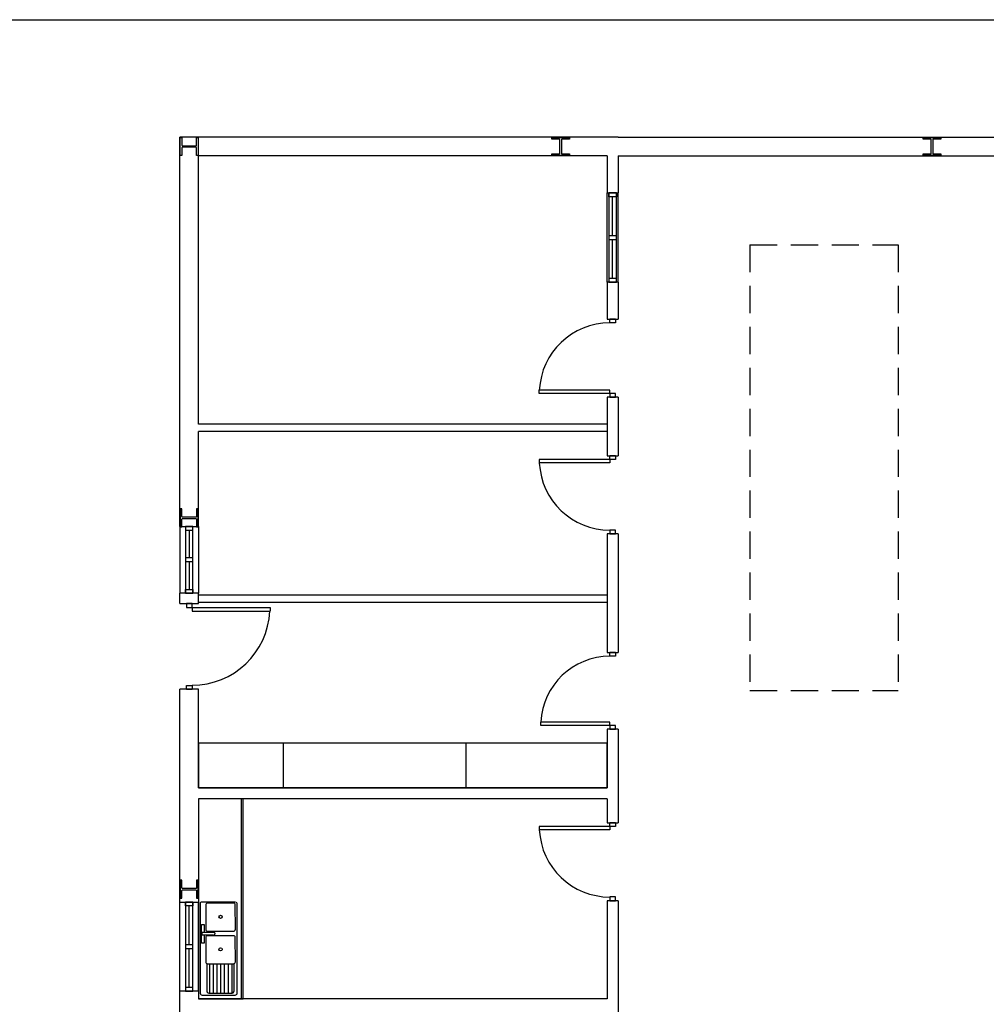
# Model space of a CAD drawing. Header units: millimetres. Extents: x -559 to 10735, y -2326 to 222.
# Tile 67 of 256: x 571 to 607, y -789 to -752. Entities that reach past the tile are written whole.
import ezdxf

# ---------------------------------------------------------------- set-up
doc = ezdxf.new("R2010")
doc.units = ezdxf.units.MM
doc.header["$LTSCALE"] = 4
doc.linetypes.add('HIDDEN', pattern=[0.375, 0.25, -0.125])
doc.layers.add('Modelo', color=251, linetype='Continuous')
doc.layers.add('Planta Baixa', color=251, linetype='Continuous')

# ---------------------------------------------------------------- blocks, each defined once
blk = doc.blocks.new('A1063DH-flat-1-flat-1')
at = {"color": 9}
blk.add_line((0.455, -0.581), (0.457, -0.573), dxfattribs=at)
for points in [[(0.476, 0.625), (0.016, 0.623, 0.553012), (0.001, 0.599, 0.624336)], [(0.001, 0.599), (0.001, -0.599, 0.285257), (0.016, -0.623, 0.233769)], [(0.451, 0.61), (0.095, 0.61, 0.467329), (0.076, 0.587, 0.836247)], [(0.076, 0.587), (0.076, 0.26, 0.40231), (0.101, 0.234, 0.020408)], [(0.476, 0.26), (0.474, 0.592, 0.499438), (0.451, 0.61, 6.940275)], [(0.501, -0.599), (0.499, 0.607, 0.373967), (0.486, 0.623, -14.45072)], [(0.182, 0.183), (0.026, 0.183), (0.026, 0.221), (0.182, 0.221, -0.817655), (0.189, 0.184, 4.933965)], [(0.451, 0.172), (0.095, 0.172, 0.467329), (0.076, 0.149, 0.836247)], [(0.076, 0.149), (0.076, -0.177, 0.40231), (0.101, -0.203, 0.020408)], [(0.101, 0.234), (0.451, 0.234, 0.426218), (0.476, 0.26, -1.041667)], [(0.476, -0.177), (0.474, 0.154, 0.499438), (0.451, 0.172, 6.940275)], [(0.093, -0.202), (0.093, -0.573, 0.285257), (0.108, -0.597, 0.233769)], [(0.101, -0.203), (0.451, -0.203, 0.426218), (0.476, -0.177, -1.041667)], [(0.118, -0.599), (0.432, -0.599, 0.331496), (0.455, -0.581, -0.744843)]]:
    blk.add_lwpolyline(points, format="xyb", dxfattribs=at)
for points in [[(0.057, 0.183), (0.057, 0.073), (0.02, 0.073), (0.02, 0.323), (0.057, 0.323), (0.057, 0.221)], [(0.126, -0.203), (0.126, -0.599)], [(0.176, -0.203), (0.176, -0.599)], [(0.226, -0.203), (0.226, -0.599)], [(0.276, -0.203), (0.276, -0.599)], [(0.326, -0.203), (0.326, -0.599)], [(0.376, -0.203), (0.376, -0.599)], [(0.426, -0.203), (0.426, -0.599)], [(0.457, -0.573), (0.457, -0.203)], [(0.016, -0.623), (0.026, -0.625)], [(0.026, -0.625), (0.472, -0.625)], [(0.108, -0.597), (0.118, -0.599)]]:
    blk.add_lwpolyline(points, dxfattribs=at)
for centre in [(0.276, 0.428), (0.276, -0.011)]:
    blk.add_circle(centre, 0.0214, dxfattribs=at)
blk.add_arc((0.47, -0.594), 0.0315, 274.095, 350.2366, dxfattribs=at)
blk = doc.blocks.new('A1170DK-flat-1-flat-1')
at = {"color": 9}
for p, q in [((0.6, 2.69), (0, 2.69)), ((0, 2.69), (0, 0)), ((0.58, 0), (0.58, 2.69)), ((0.6, 0), (0.6, 2.69)), ((0, 0), (0.6, 0))]:
    blk.add_line(p, q, dxfattribs=at)
blk = doc.blocks.new('AUW01D3S-flat-13-flat-1')
at = {"color": 9}
for p, q in [((-0.125, 0), (-0.125, 1.2)), ((0.125, 0), (0.125, 1.2))]:
    blk.add_line(p, q, dxfattribs=at)
blk = doc.blocks.new('AUD18D1S-flat-31-flat-1')
at = {"color": 9}
for p, q in [((-0.125, 1.2), (0.125, 1.2)), ((0.125, 0), (-0.125, 0))]:
    blk.add_line(p, q, dxfattribs=at)
blk = doc.blocks.new('AUD19D1S-flat-31-flat-1')
at = {"color": 9}
for p, q in [((0, 1.2), (0, 1.2)), ((0, 0), (0, 0))]:
    blk.add_line(p, q, dxfattribs=at)
blk = doc.blocks.new('AUD37D1S-flat-83-flat-1')
at = {"color": 9}
for p, q in [((-0.05, 0.05), (-0.05, 0)), ((0.05, 0.05), (-0.05, 0.05)), ((-0.05, 0), (0.05, 0)), ((0.05, 0), (0.05, 0.05))]:
    blk.add_line(p, q, dxfattribs=at)
at = {"color": 9, "oblique": 36.8699, "width": 1.25, "flags": 3}
for p in [(-0.05, 0.05), (0, 0.05), (0.05, 0.05)]:
    blk.add_attdef('JAMBPT', p, '', height=0.00632, rotation=153.4349, dxfattribs=at)
at = {"color": 9, "width": 0.5, "flags": 3}
for p in [(-0.05, 0.05), (0, 0.05)]:
    blk.add_attdef('JAMBPT', p, '', height=0.01, rotation=90, dxfattribs=at)
blk = doc.blocks.new('AUD37D1S-flat-82-flat-1')
at = {"color": 9}
for p, q in [((-0.05, 0), (0.05, 0)), ((-0.05, -0.05), (-0.05, 0)), ((0.05, 0), (0.05, -0.05)), ((0.05, -0.05), (-0.05, -0.05))]:
    blk.add_line(p, q, dxfattribs=at)
at = {"color": 9, "text_generation_flag": 4, "flags": 3}
for p, height, rotation, width in [((-0.05, -0.05), 0.00632, 206.5651, 1.25), ((-0.05, -0.05), 0.01, 270, 0.5), ((0, -0.05), 0.00632, 206.5651, 1.25), ((0, -0.05), 0.01, 270, 0.5), ((0.05, -0.05), 0.00632, 206.5651, 1.25)]:
    blk.add_attdef('JAMBPT', p, '', height=height, rotation=rotation, dxfattribs=dict(at, width=width))
blk = doc.blocks.new('AUD40D1S-flat-26-flat-1')
at = {"color": 9}
for p, q in [((-0.05, 0.6), (-0.05, -0.6)), ((0.05, 0.6), (-0.05, 0.6)), ((0.05, -0.6), (0.05, 0.6)), ((-0.05, -0.6), (0.05, -0.6))]:
    blk.add_line(p, q, dxfattribs=at)
blk = doc.blocks.new('AUD40D1S-flat-25-flat-1')
at = {"color": 9}
for p, q in [((-0.05, 0.6), (-0.05, -0.6)), ((0.05, 0.6), (-0.05, 0.6)), ((0.05, -0.6), (0.05, 0.6)), ((-0.05, -0.6), (0.05, -0.6))]:
    blk.add_line(p, q, dxfattribs=at)
blk = doc.blocks.new('AUD37D1S-flat-81-flat-1')
at = {"color": 9}
for p, q in [((-0.05, 0.05), (-0.05, 0)), ((0.05, 0.05), (-0.05, 0.05)), ((-0.05, 0), (0.05, 0)), ((0.05, 0), (0.05, 0.05))]:
    blk.add_line(p, q, dxfattribs=at)
at = {"color": 9, "oblique": 36.8699, "width": 1.25, "flags": 3}
for p in [(-0.05, 0.05), (0, 0.05), (0.05, 0.05)]:
    blk.add_attdef('JAMBPT', p, '', height=0.00632, rotation=153.4349, dxfattribs=at)
at = {"color": 9, "width": 0.5, "flags": 3}
for p in [(-0.05, 0.05), (0, 0.05)]:
    blk.add_attdef('JAMBPT', p, '', height=0.01, rotation=90, dxfattribs=at)
blk = doc.blocks.new('AUW01D1S-flat-32-flat-1')
at = {"color": 9}
blk.add_line((0, -0.2625), (0, 0.2625), dxfattribs=at)
blk = doc.blocks.new('AUW01D1S-flat-31-flat-1')
at = {"color": 9}
blk.add_line((0, -0.2625), (0, 0.2625), dxfattribs=at)
blk = doc.blocks.new('AUD18D1S-flat-30-flat-1')
at = {"color": 9}
for p, q in [((-0.125, 0), (0.125, 0)), ((0.125, -1.15), (-0.125, -1.15))]:
    blk.add_line(p, q, dxfattribs=at)
blk = doc.blocks.new('AUD19D1S-flat-30-flat-1')
at = {"color": 9}
for p, q in [((0, 0), (0, 0)), ((0, -1.15), (0, -1.15))]:
    blk.add_line(p, q, dxfattribs=at)
blk = doc.blocks.new('AUD37D1S-flat-80-flat-1')
at = {"color": 9}
for p, q in [((0.0375, 0), (-0.0375, 0)), ((-0.0375, 0), (-0.0375, -0.05)), ((0.0375, -0.05), (0.0375, 0)), ((-0.0375, -0.05), (0.0375, -0.05))]:
    blk.add_line(p, q, dxfattribs=at)
at = {"color": 9, "oblique": 22.61986, "width": 1.083333, "flags": 3}
for p in [(-0.0375, -0.05), (0, -0.05), (0.0375, -0.05)]:
    blk.add_attdef('JAMBPT', p, '', height=0.00588, rotation=326.30993, dxfattribs=at)
at = {"color": 9, "width": 0.666667, "flags": 3}
for p in [(0, -0.05), (0.0375, -0.05)]:
    blk.add_attdef('JAMBPT', p, '', height=0.0075, rotation=270, dxfattribs=at)
blk = doc.blocks.new('AUD37D1S-flat-79-flat-1')
at = {"color": 9}
for p, q in [((-0.0375, 0.05), (0.0375, 0.05)), ((-0.0375, 0), (-0.0375, 0.05)), ((0.0375, 0), (-0.0375, 0)), ((0.0375, 0.05), (0.0375, 0))]:
    blk.add_line(p, q, dxfattribs=at)
at = {"color": 9, "text_generation_flag": 4, "flags": 3}
for p, height, rotation, width in [((-0.0375, 0.05), 0.00588, 33.69007, 1.083333), ((0, 0.05), 0.0075, 90, 0.666667), ((0, 0.05), 0.00588, 33.69007, 1.083333), ((0.0375, 0.05), 0.0075, 90, 0.666667), ((0.0375, 0.05), 0.00588, 33.69007, 1.083333)]:
    blk.add_attdef('JAMBPT', p, '', height=height, rotation=rotation, dxfattribs=dict(at, width=width))
blk = doc.blocks.new('AUD41D1S-flat-18-flat-1')
at = {"color": 9}
for p, q in [((0.0375, 0.575), (-0.0375, 0.575)), ((-0.0375, -0.575), (0.0375, -0.575))]:
    blk.add_line(p, q, dxfattribs=at)
blk = doc.blocks.new('AUD29D1S-flat-18-flat-1')
at = {"color": 9}
for p, q in [((0, 0.525), (0, 0.474)), ((0, 0.525), (1.05, 0.525)), ((0, 0.474), (1.05, 0.474)), ((1.05, 0.525), (1.05, 0.474))]:
    blk.add_line(p, q, dxfattribs=at)
blk.add_ellipse((0, 0.525), major_axis=(-0.742, 0.742), ratio=1, start_param=2.356194, end_param=3.878361, dxfattribs=at)
blk = doc.blocks.new('AUW01D3S-flat-12-flat-1')
at = {"color": 9}
for p, q in [((-0.125, 0), (-0.125, -0.9)), ((0.125, 0), (0.125, -0.9))]:
    blk.add_line(p, q, dxfattribs=at)
blk = doc.blocks.new('AUD18D1S-flat-29-flat-1')
at = {"color": 9}
for p, q in [((-0.125, 0), (0.125, 0)), ((0.125, -0.9), (-0.125, -0.9))]:
    blk.add_line(p, q, dxfattribs=at)
blk = doc.blocks.new('AUD19D1S-flat-29-flat-1')
at = {"color": 9}
for p, q in [((0, 0), (0, 0)), ((0, -0.9), (0, -0.9))]:
    blk.add_line(p, q, dxfattribs=at)
blk = doc.blocks.new('AUD37D1S-flat-78-flat-1')
at = {"color": 9}
for p, q in [((0.05, 0), (-0.05, 0)), ((-0.05, 0), (-0.05, -0.05)), ((0.05, -0.05), (0.05, 0)), ((-0.05, -0.05), (0.05, -0.05))]:
    blk.add_line(p, q, dxfattribs=at)
at = {"color": 9, "oblique": 36.8699, "width": 1.25, "flags": 3}
for p in [(-0.05, -0.05), (0, -0.05), (0.05, -0.05)]:
    blk.add_attdef('JAMBPT', p, '', height=0.00632, rotation=333.4349, dxfattribs=at)
at = {"color": 9, "width": 0.5, "flags": 3}
for p in [(0, -0.05), (0.05, -0.05)]:
    blk.add_attdef('JAMBPT', p, '', height=0.01, rotation=270, dxfattribs=at)
blk = doc.blocks.new('AUD37D1S-flat-77-flat-1')
at = {"color": 9}
for p, q in [((-0.05, 0.05), (0.05, 0.05)), ((-0.05, 0), (-0.05, 0.05)), ((0.05, 0), (-0.05, 0)), ((0.05, 0.05), (0.05, 0))]:
    blk.add_line(p, q, dxfattribs=at)
at = {"color": 9, "text_generation_flag": 4, "flags": 3}
for p, height, rotation, width in [((-0.05, 0.05), 0.00632, 26.5651, 1.25), ((0, 0.05), 0.01, 90, 0.5), ((0, 0.05), 0.00632, 26.5651, 1.25), ((0.05, 0.05), 0.01, 90, 0.5), ((0.05, 0.05), 0.00632, 26.5651, 1.25)]:
    blk.add_attdef('JAMBPT', p, '', height=height, rotation=rotation, dxfattribs=dict(at, width=width))
blk = doc.blocks.new('AUD40D1S-flat-24-flat-1')
at = {"color": 9}
for p, q in [((0.05, 0.45), (-0.05, 0.45)), ((-0.05, 0.45), (-0.05, -0.45)), ((0.05, -0.45), (0.05, 0.45)), ((-0.05, -0.45), (0.05, -0.45))]:
    blk.add_line(p, q, dxfattribs=at)
blk = doc.blocks.new('AUD40D1S-flat-23-flat-1')
at = {"color": 9}
for p, q in [((0.05, 0.45), (-0.05, 0.45)), ((-0.05, 0.45), (-0.05, -0.45)), ((0.05, -0.45), (0.05, 0.45)), ((-0.05, -0.45), (0.05, -0.45))]:
    blk.add_line(p, q, dxfattribs=at)
blk = doc.blocks.new('AUD37D1S-flat-76-flat-1')
at = {"color": 9}
for p, q in [((0.05, 0), (-0.05, 0)), ((-0.05, 0), (-0.05, -0.05)), ((0.05, -0.05), (0.05, 0)), ((-0.05, -0.05), (0.05, -0.05))]:
    blk.add_line(p, q, dxfattribs=at)
at = {"color": 9, "oblique": 36.8699, "width": 1.25, "flags": 3}
for p in [(-0.05, -0.05), (0, -0.05), (0.05, -0.05)]:
    blk.add_attdef('JAMBPT', p, '', height=0.00632, rotation=333.4349, dxfattribs=at)
at = {"color": 9, "width": 0.5, "flags": 3}
for p in [(0, -0.05), (0.05, -0.05)]:
    blk.add_attdef('JAMBPT', p, '', height=0.01, rotation=270, dxfattribs=at)
blk = doc.blocks.new('AUW01D1S-flat-30-flat-1')
at = {"color": 9}
blk.add_line((0, 0.1875), (0, -0.1875), dxfattribs=at)
blk = doc.blocks.new('AUW01D1S-flat-29-flat-1')
at = {"color": 9}
blk.add_line((0, 0.1875), (0, -0.1875), dxfattribs=at)
blk = doc.blocks.new('AUD18D1S-flat-28-flat-1')
at = {"color": 9}
for p, q in [((-0.075, 1.03), (0.075, 1.03)), ((0.075, 0), (-0.075, 0))]:
    blk.add_line(p, q, dxfattribs=at)
blk = doc.blocks.new('AUD19D1S-flat-28-flat-1')
at = {"color": 9}
for p, q in [((0, 1.03), (0, 1.03)), ((0, 0), (0, 0))]:
    blk.add_line(p, q, dxfattribs=at)
blk = doc.blocks.new('AUD37D1S-flat-75-flat-1')
at = {"color": 9}
for p, q in [((-0.0375, 0.05), (-0.0375, 0)), ((0.0375, 0.05), (-0.0375, 0.05)), ((-0.0375, 0), (0.0375, 0)), ((0.0375, 0), (0.0375, 0.05))]:
    blk.add_line(p, q, dxfattribs=at)
at = {"color": 9, "oblique": 22.61986, "width": 1.083333, "flags": 3}
for p in [(-0.0375, 0.05), (0, 0.05), (0.0375, 0.05)]:
    blk.add_attdef('JAMBPT', p, '', height=0.00588, rotation=146.30993, dxfattribs=at)
at = {"color": 9, "width": 0.666667, "flags": 3}
for p in [(-0.0375, 0.05), (0, 0.05)]:
    blk.add_attdef('JAMBPT', p, '', height=0.0075, rotation=90, dxfattribs=at)
blk = doc.blocks.new('AUD37D1S-flat-74-flat-1')
at = {"color": 9}
for p, q in [((-0.0375, 0), (0.0375, 0)), ((-0.0375, -0.05), (-0.0375, 0)), ((0.0375, 0), (0.0375, -0.05)), ((0.0375, -0.05), (-0.0375, -0.05))]:
    blk.add_line(p, q, dxfattribs=at)
at = {"color": 9, "text_generation_flag": 4, "flags": 3}
for p, height, rotation, width in [((-0.0375, -0.05), 0.00588, 213.69007, 1.083333), ((-0.0375, -0.05), 0.0075, 270, 0.666667), ((0, -0.05), 0.00588, 213.69007, 1.083333), ((0, -0.05), 0.0075, 270, 0.666667), ((0.0375, -0.05), 0.00588, 213.69007, 1.083333)]:
    blk.add_attdef('JAMBPT', p, '', height=height, rotation=rotation, dxfattribs=dict(at, width=width))
blk = doc.blocks.new('AUD41D1S-flat-17-flat-1')
at = {"color": 9}
for p, q in [((0.0375, 0.515), (-0.0375, 0.515)), ((-0.0375, -0.515), (0.0375, -0.515))]:
    blk.add_line(p, q, dxfattribs=at)
blk = doc.blocks.new('AUD29D1S-flat-17-flat-1')
at = {"color": 9}
for p, q in [((-0.93, -0.465), (-0.93, -0.42)), ((0, -0.42), (-0.93, -0.42)), ((0, -0.465), (-0.93, -0.465)), ((0, -0.465), (0, -0.42))]:
    blk.add_line(p, q, dxfattribs=at)
blk.add_ellipse((0, -0.465), major_axis=(-0.658, 0.658), ratio=1, start_param=-0.785398, end_param=0.736768, dxfattribs=at)
blk = doc.blocks.new('AUD18D1S-flat-27-flat-1')
at = {"color": 9}
for p, q in [((-0.075, 1.05), (0.075, 1.05)), ((0.075, 0), (-0.075, 0))]:
    blk.add_line(p, q, dxfattribs=at)
blk = doc.blocks.new('AUD19D1S-flat-27-flat-1')
at = {"color": 9}
for p, q in [((0, 1.05), (0, 1.05)), ((0, 0), (0, 0))]:
    blk.add_line(p, q, dxfattribs=at)
blk = doc.blocks.new('AUD37D1S-flat-73-flat-1')
at = {"color": 9}
for p, q in [((-0.0375, 0.05), (-0.0375, 0)), ((0.0375, 0.05), (-0.0375, 0.05)), ((-0.0375, 0), (0.0375, 0)), ((0.0375, 0), (0.0375, 0.05))]:
    blk.add_line(p, q, dxfattribs=at)
at = {"color": 9, "oblique": 22.61986, "width": 1.083333, "flags": 3}
for p in [(-0.0375, 0.05), (0, 0.05), (0.0375, 0.05)]:
    blk.add_attdef('JAMBPT', p, '', height=0.00588, rotation=146.30993, dxfattribs=at)
at = {"color": 9, "width": 0.666667, "flags": 3}
for p in [(-0.0375, 0.05), (0, 0.05)]:
    blk.add_attdef('JAMBPT', p, '', height=0.0075, rotation=90, dxfattribs=at)
blk = doc.blocks.new('AUD37D1S-flat-72-flat-1')
at = {"color": 9}
for p, q in [((-0.0375, 0), (0.0375, 0)), ((-0.0375, -0.05), (-0.0375, 0)), ((0.0375, 0), (0.0375, -0.05)), ((0.0375, -0.05), (-0.0375, -0.05))]:
    blk.add_line(p, q, dxfattribs=at)
at = {"color": 9, "text_generation_flag": 4, "flags": 3}
for p, height, rotation, width in [((-0.0375, -0.05), 0.00588, 213.69007, 1.083333), ((-0.0375, -0.05), 0.0075, 270, 0.666667), ((0, -0.05), 0.00588, 213.69007, 1.083333), ((0, -0.05), 0.0075, 270, 0.666667), ((0.0375, -0.05), 0.00588, 213.69007, 1.083333)]:
    blk.add_attdef('JAMBPT', p, '', height=height, rotation=rotation, dxfattribs=dict(at, width=width))
blk = doc.blocks.new('AUD41D1S-flat-16-flat-1')
at = {"color": 9}
for p, q in [((0.0375, 0.525), (-0.0375, 0.525)), ((-0.0375, -0.525), (0.0375, -0.525))]:
    blk.add_line(p, q, dxfattribs=at)
blk = doc.blocks.new('AUD30D1S-flat-4-flat-1')
at = {"color": 9}
for p, q in [((-0.95, 0.475), (-0.95, 0.429)), ((0, 0.475), (-0.95, 0.475)), ((0, 0.429), (-0.95, 0.429)), ((0, 0.475), (0, 0.429))]:
    blk.add_line(p, q, dxfattribs=at)
blk.add_ellipse((0, 0.475), major_axis=(0.672, 0.672), ratio=1, start_param=2.404825, end_param=3.926991, dxfattribs=at)
blk = doc.blocks.new('AUD18D1S-flat-26-flat-1')
at = {"color": 9}
for p, q in [((-0.075, 1.05), (0.075, 1.05)), ((0.075, 0), (-0.075, 0))]:
    blk.add_line(p, q, dxfattribs=at)
blk = doc.blocks.new('AUD19D1S-flat-26-flat-1')
at = {"color": 9}
for p, q in [((0, 1.05), (0, 1.05)), ((0, 0), (0, 0))]:
    blk.add_line(p, q, dxfattribs=at)
blk = doc.blocks.new('AUD37D1S-flat-71-flat-1')
at = {"color": 9}
for p, q in [((-0.0375, 0.05), (-0.0375, 0)), ((0.0375, 0.05), (-0.0375, 0.05)), ((-0.0375, 0), (0.0375, 0)), ((0.0375, 0), (0.0375, 0.05))]:
    blk.add_line(p, q, dxfattribs=at)
at = {"color": 9, "oblique": 22.61986, "width": 1.083333, "flags": 3}
for p in [(-0.0375, 0.05), (0, 0.05), (0.0375, 0.05)]:
    blk.add_attdef('JAMBPT', p, '', height=0.00588, rotation=146.30993, dxfattribs=at)
at = {"color": 9, "width": 0.666667, "flags": 3}
for p in [(-0.0375, 0.05), (0, 0.05)]:
    blk.add_attdef('JAMBPT', p, '', height=0.0075, rotation=90, dxfattribs=at)
blk = doc.blocks.new('AUD37D1S-flat-70-flat-1')
at = {"color": 9}
for p, q in [((-0.0375, 0), (0.0375, 0)), ((-0.0375, -0.05), (-0.0375, 0)), ((0.0375, 0), (0.0375, -0.05)), ((0.0375, -0.05), (-0.0375, -0.05))]:
    blk.add_line(p, q, dxfattribs=at)
at = {"color": 9, "text_generation_flag": 4, "flags": 3}
for p, height, rotation, width in [((-0.0375, -0.05), 0.00588, 213.69007, 1.083333), ((-0.0375, -0.05), 0.0075, 270, 0.666667), ((0, -0.05), 0.00588, 213.69007, 1.083333), ((0, -0.05), 0.0075, 270, 0.666667), ((0.0375, -0.05), 0.00588, 213.69007, 1.083333)]:
    blk.add_attdef('JAMBPT', p, '', height=height, rotation=rotation, dxfattribs=dict(at, width=width))
blk = doc.blocks.new('AUD41D1S-flat-15-flat-1')
at = {"color": 9}
for p, q in [((0.0375, 0.525), (-0.0375, 0.525)), ((-0.0375, -0.525), (0.0375, -0.525))]:
    blk.add_line(p, q, dxfattribs=at)
blk = doc.blocks.new('AUD29D1S-flat-16-flat-1')
at = {"color": 9}
for p, q in [((-0.95, -0.475), (-0.95, -0.429)), ((0, -0.429), (-0.95, -0.429)), ((0, -0.475), (-0.95, -0.475)), ((0, -0.475), (0, -0.429))]:
    blk.add_line(p, q, dxfattribs=at)
blk.add_ellipse((0, -0.475), major_axis=(0.672, 0.672), ratio=1, start_param=0.785398, end_param=2.307564, dxfattribs=at)
blk = doc.blocks.new('AUW01D3S-flat-11-flat-1')
at = {"color": 9}
for p, q in [((-0.075, 0), (-0.075, 1.2)), ((0.075, 0), (0.075, 1.2))]:
    blk.add_line(p, q, dxfattribs=at)
blk = doc.blocks.new('AUD18D1S-flat-25-flat-1')
at = {"color": 9}
for p, q in [((-0.075, 1.2), (0.075, 1.2)), ((0.075, 0), (-0.075, 0))]:
    blk.add_line(p, q, dxfattribs=at)
blk = doc.blocks.new('AUD19D1S-flat-25-flat-1')
at = {"color": 9}
for p, q in [((0, 1.2), (0, 1.2)), ((0, 0), (0, 0))]:
    blk.add_line(p, q, dxfattribs=at)
blk = doc.blocks.new('AUD37D1S-flat-69-flat-1')
at = {"color": 9}
for p, q in [((-0.05, 0.05), (-0.05, 0)), ((0.05, 0.05), (-0.05, 0.05)), ((-0.05, 0), (0.05, 0)), ((0.05, 0), (0.05, 0.05))]:
    blk.add_line(p, q, dxfattribs=at)
at = {"color": 9, "oblique": 36.8699, "width": 1.25, "flags": 3}
for p in [(-0.05, 0.05), (0, 0.05), (0.05, 0.05)]:
    blk.add_attdef('JAMBPT', p, '', height=0.00632, rotation=153.4349, dxfattribs=at)
at = {"color": 9, "width": 0.5, "flags": 3}
for p in [(-0.05, 0.05), (0, 0.05)]:
    blk.add_attdef('JAMBPT', p, '', height=0.01, rotation=90, dxfattribs=at)
blk = doc.blocks.new('AUD37D1S-flat-68-flat-1')
at = {"color": 9}
for p, q in [((-0.05, 0), (0.05, 0)), ((-0.05, -0.05), (-0.05, 0)), ((0.05, 0), (0.05, -0.05)), ((0.05, -0.05), (-0.05, -0.05))]:
    blk.add_line(p, q, dxfattribs=at)
at = {"color": 9, "text_generation_flag": 4, "flags": 3}
for p, height, rotation, width in [((-0.05, -0.05), 0.00632, 206.5651, 1.25), ((-0.05, -0.05), 0.01, 270, 0.5), ((0, -0.05), 0.00632, 206.5651, 1.25), ((0, -0.05), 0.01, 270, 0.5), ((0.05, -0.05), 0.00632, 206.5651, 1.25)]:
    blk.add_attdef('JAMBPT', p, '', height=height, rotation=rotation, dxfattribs=dict(at, width=width))
blk = doc.blocks.new('AUD40D1S-flat-22-flat-1')
at = {"color": 9}
for p, q in [((-0.05, 0.6), (-0.05, -0.6)), ((0.05, 0.6), (-0.05, 0.6)), ((0.05, -0.6), (0.05, 0.6)), ((-0.05, -0.6), (0.05, -0.6))]:
    blk.add_line(p, q, dxfattribs=at)
blk = doc.blocks.new('AUD40D1S-flat-21-flat-1')
at = {"color": 9}
for p, q in [((-0.05, 0.6), (-0.05, -0.6)), ((0.05, 0.6), (-0.05, 0.6)), ((0.05, -0.6), (0.05, 0.6)), ((-0.05, -0.6), (0.05, -0.6))]:
    blk.add_line(p, q, dxfattribs=at)
blk = doc.blocks.new('AUD37D1S-flat-67-flat-1')
at = {"color": 9}
for p, q in [((-0.05, 0.05), (-0.05, 0)), ((0.05, 0.05), (-0.05, 0.05)), ((-0.05, 0), (0.05, 0)), ((0.05, 0), (0.05, 0.05))]:
    blk.add_line(p, q, dxfattribs=at)
at = {"color": 9, "oblique": 36.8699, "width": 1.25, "flags": 3}
for p in [(-0.05, 0.05), (0, 0.05), (0.05, 0.05)]:
    blk.add_attdef('JAMBPT', p, '', height=0.00632, rotation=153.4349, dxfattribs=at)
at = {"color": 9, "width": 0.5, "flags": 3}
for p in [(-0.05, 0.05), (0, 0.05)]:
    blk.add_attdef('JAMBPT', p, '', height=0.01, rotation=90, dxfattribs=at)
blk = doc.blocks.new('AUW01D1S-flat-28-flat-1')
at = {"color": 9}
blk.add_line((0, -0.2625), (0, 0.2625), dxfattribs=at)
blk = doc.blocks.new('AUW01D1S-flat-27-flat-1')
at = {"color": 9}
blk.add_line((0, -0.2625), (0, 0.2625), dxfattribs=at)
blk = doc.blocks.new('AUD18D1S-flat-24-flat-1')
at = {"color": 9}
for p, q in [((-0.075, 1.05), (0.075, 1.05)), ((0.075, 0), (-0.075, 0))]:
    blk.add_line(p, q, dxfattribs=at)
blk = doc.blocks.new('AUD19D1S-flat-24-flat-1')
at = {"color": 9}
for p, q in [((0, 1.05), (0, 1.05)), ((0, 0), (0, 0))]:
    blk.add_line(p, q, dxfattribs=at)
blk = doc.blocks.new('AUD37D1S-flat-66-flat-1')
at = {"color": 9}
for p, q in [((-0.0375, 0.05), (-0.0375, 0)), ((0.0375, 0.05), (-0.0375, 0.05)), ((-0.0375, 0), (0.0375, 0)), ((0.0375, 0), (0.0375, 0.05))]:
    blk.add_line(p, q, dxfattribs=at)
at = {"color": 9, "oblique": 22.61986, "width": 1.083333, "flags": 3}
for p in [(-0.0375, 0.05), (0, 0.05), (0.0375, 0.05)]:
    blk.add_attdef('JAMBPT', p, '', height=0.00588, rotation=146.30993, dxfattribs=at)
at = {"color": 9, "width": 0.666667, "flags": 3}
for p in [(-0.0375, 0.05), (0, 0.05)]:
    blk.add_attdef('JAMBPT', p, '', height=0.0075, rotation=90, dxfattribs=at)
blk = doc.blocks.new('AUD37D1S-flat-65-flat-1')
at = {"color": 9}
for p, q in [((-0.0375, 0), (0.0375, 0)), ((-0.0375, -0.05), (-0.0375, 0)), ((0.0375, 0), (0.0375, -0.05)), ((0.0375, -0.05), (-0.0375, -0.05))]:
    blk.add_line(p, q, dxfattribs=at)
at = {"color": 9, "text_generation_flag": 4, "flags": 3}
for p, height, rotation, width in [((-0.0375, -0.05), 0.00588, 213.69007, 1.083333), ((-0.0375, -0.05), 0.0075, 270, 0.666667), ((0, -0.05), 0.00588, 213.69007, 1.083333), ((0, -0.05), 0.0075, 270, 0.666667), ((0.0375, -0.05), 0.00588, 213.69007, 1.083333)]:
    blk.add_attdef('JAMBPT', p, '', height=height, rotation=rotation, dxfattribs=dict(at, width=width))
blk = doc.blocks.new('AUD41D1S-flat-14-flat-1')
at = {"color": 9}
for p, q in [((0.0375, 0.525), (-0.0375, 0.525)), ((-0.0375, -0.525), (0.0375, -0.525))]:
    blk.add_line(p, q, dxfattribs=at)
blk = doc.blocks.new('AUD30D1S-flat-3-flat-1')
at = {"color": 9}
for p, q in [((-0.95, 0.475), (-0.95, 0.429)), ((0, 0.475), (-0.95, 0.475)), ((0, 0.429), (-0.95, 0.429)), ((0, 0.475), (0, 0.429))]:
    blk.add_line(p, q, dxfattribs=at)
blk.add_ellipse((0, 0.475), major_axis=(0.672, 0.672), ratio=1, start_param=2.404825, end_param=3.926991, dxfattribs=at)

msp = doc.modelspace()

# ---------------------------------------------------------------- linework, layer by layer
at = {"layer": 'Modelo'}
msp.add_lwpolyline([(520.423, -761.015), (520.423, -752.453), (774.713, -752.453), (774.713, -825.929), (520.423, -825.929), (520.423, -762.456)], dxfattribs=at)
at = {"layer": 'Planta Baixa'}
for p, q in [((593.264, -756.758), (577.222, -756.758)), ((577.222, -771.005), (577.222, -756.758)), ((593.264, -756.758), (744.778, -756.758)), ((592.856, -757.438), (577.901, -757.438)), ((577.901, -767.263), (577.901, -757.438)), ((592.856, -757.438), (592.856, -758.797)), ((593.264, -757.438), (593.264, -758.797)), ((593.264, -757.438), (744.778, -757.438)), ((592.856, -762.06), (592.856, -763.419)), ((593.264, -762.06), (593.264, -763.419)), ((592.856, -766.274), (592.856, -768.422)), ((593.264, -766.274), (593.264, -768.422)), ((592.856, -767.263), (577.901, -767.263)), ((592.856, -767.535), (577.901, -767.535)), ((577.901, -771.005), (577.901, -767.535)), ((592.856, -771.277), (592.856, -775.625)), ((593.264, -771.277), (593.264, -775.625)), ((577.222, -773.833), (577.222, -773.452)), ((577.901, -773.833), (577.901, -773.452)), ((592.856, -773.517), (577.901, -773.517)), ((592.856, -773.789), (577.901, -773.789)), ((577.222, -784.763), (577.222, -776.96)), ((577.901, -780.576), (577.901, -776.96)), ((592.856, -778.425), (592.856, -780.576)), ((593.264, -778.425), (593.264, -781.854)), ((581.018, -780.576), (581.018, -778.937)), ((587.703, -780.576), (587.703, -778.937)), ((592.856, -780.576), (577.901, -780.576)), ((580.349, -780.576), (585.078, -780.576)), ((592.856, -780.984), (577.901, -780.984)), ((577.901, -780.984), (577.901, -784.763)), ((592.856, -780.984), (592.856, -781.854)), ((592.856, -784.709), (592.856, -788.298)), ((593.264, -784.709), (593.264, -789.059)), ((577.222, -792.105), (577.222, -788.026)), ((577.901, -788.026), (577.901, -788.298)), ((592.856, -788.298), (577.901, -788.298))]:
    msp.add_line(p, q, dxfattribs=at)
at = {"layer": 'Planta Baixa', "linetype": 'HIDDEN'}
for p, q in [((598.078, -760.696), (603.516, -760.696)), ((598.078, -760.696), (598.078, -777.01)), ((603.516, -760.696), (603.516, -777.01)), ((598.078, -777.01), (603.516, -777.01))]:
    msp.add_line(p, q, dxfattribs=at)
at = {"layer": 'Planta Baixa'}
for points in [[(577.888, -757.424), (577.834, -757.424), (577.834, -757.152, 0.414214), (577.806, -757.125), (577.317, -757.125, 0.414214), (577.29, -757.152), (577.29, -757.424), (577.235, -757.424), (577.235, -756.772), (577.29, -756.772), (577.29, -757.043, 0.414214), (577.317, -757.071), (577.806, -757.071, 0.414214), (577.834, -757.043), (577.834, -756.772), (577.888, -756.772)], [(591.483, -756.772), (591.483, -756.826), (591.211, -756.826, 0.414214), (591.184, -756.853), (591.184, -757.343, 0.414214), (591.211, -757.37), (591.483, -757.37), (591.483, -757.424), (590.83, -757.424), (590.83, -757.37), (591.102, -757.37, 0.414214), (591.129, -757.343), (591.129, -756.853, 0.414214), (591.102, -756.826), (590.83, -756.826), (590.83, -756.772)], [(605.078, -756.772), (605.078, -756.826), (604.806, -756.826, 0.414214), (604.778, -756.853), (604.778, -757.343, 0.414214), (604.806, -757.37), (605.078, -757.37), (605.078, -757.424), (604.425, -757.424), (604.425, -757.37), (604.697, -757.37, 0.414214), (604.724, -757.343), (604.724, -756.853, 0.414214), (604.697, -756.826), (604.425, -756.826), (604.425, -756.772)], [(577.235, -771.019), (577.29, -771.019), (577.29, -770.747, -0.414214), (577.317, -770.72), (577.806, -770.72, -0.414214), (577.834, -770.747), (577.834, -771.019), (577.888, -771.019), (577.888, -770.366), (577.834, -770.366), (577.834, -770.638, -0.414214), (577.806, -770.665), (577.317, -770.665, -0.414214), (577.29, -770.638), (577.29, -770.366), (577.235, -770.366)], [(577.235, -784.614), (577.29, -784.614), (577.29, -784.342, -0.414214), (577.317, -784.315), (577.806, -784.315, -0.414214), (577.834, -784.342), (577.834, -784.614), (577.888, -784.614), (577.888, -783.961), (577.834, -783.961), (577.834, -784.233, -0.414214), (577.806, -784.26), (577.317, -784.26, -0.414214), (577.29, -784.233), (577.29, -783.961), (577.235, -783.961)]]:
    msp.add_lwpolyline(points, format="xyb", close=True, dxfattribs=at)
msp.add_lwpolyline([(577.901, -780.576), (592.856, -780.576), (592.856, -778.937), (577.901, -778.937)], close=True, dxfattribs=at)

# ---------------------------------------------------------------- block references
at = {"layer": 'Planta Baixa', "xscale": 2.718962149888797, "yscale": 2.718962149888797, "zscale": 2.718962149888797}
for name, p in [('AUW01D3S-flat-11-flat-1', (593.06, -762.06)), ('AUD18D1S-flat-25-flat-1', (593.06, -762.06)), ('AUD37D1S-flat-68-flat-1', (593.06, -758.797)), ('AUD40D1S-flat-22-flat-1', (593.06, -760.429)), ('AUD40D1S-flat-21-flat-1', (593.06, -760.429)), ('AUD19D1S-flat-25-flat-1', (593.06, -762.06)), ('AUW01D1S-flat-27-flat-1', (593.06, -759.647)), ('AUD37D1S-flat-67-flat-1', (593.06, -760.497)), ('AUW01D1S-flat-28-flat-1', (593.06, -761.21)), ('AUD37D1S-flat-69-flat-1', (593.06, -762.06)), ('AUD18D1S-flat-26-flat-1', (593.06, -766.274)), ('AUD37D1S-flat-70-flat-1', (593.06, -763.419)), ('AUD41D1S-flat-15-flat-1', (593.06, -764.847)), ('AUD19D1S-flat-26-flat-1', (593.06, -766.274)), ('AUD29D1S-flat-16-flat-1', (592.958, -764.847)), ('AUD37D1S-flat-71-flat-1', (593.06, -766.274)), ('AUD18D1S-flat-27-flat-1', (593.06, -771.277)), ('AUD37D1S-flat-72-flat-1', (593.06, -768.422)), ('AUD41D1S-flat-16-flat-1', (593.06, -769.85)), ('AUD19D1S-flat-27-flat-1', (593.06, -771.277)), ('AUD30D1S-flat-4-flat-1', (592.958, -769.85)), ('AUW01D3S-flat-12-flat-1', (577.562, -771.005)), ('AUD18D1S-flat-29-flat-1', (577.562, -771.005)), ('AUD37D1S-flat-78-flat-1', (577.562, -771.005)), ('AUD40D1S-flat-24-flat-1', (577.562, -772.228)), ('AUD40D1S-flat-23-flat-1', (577.562, -772.228)), ('AUD19D1S-flat-29-flat-1', (577.562, -771.005)), ('AUW01D1S-flat-30-flat-1', (577.562, -771.651)), ('AUD37D1S-flat-73-flat-1', (593.06, -771.277)), ('AUD37D1S-flat-76-flat-1', (577.562, -772.16)), ('AUW01D1S-flat-29-flat-1', (577.562, -772.806)), ('AUD37D1S-flat-77-flat-1', (577.562, -773.452)), ('AUD18D1S-flat-30-flat-1', (577.562, -773.833)), ('AUD37D1S-flat-80-flat-1', (577.562, -773.833)), ('AUD41D1S-flat-18-flat-1', (577.562, -775.396)), ('AUD19D1S-flat-30-flat-1', (577.562, -773.833)), ('AUD29D1S-flat-18-flat-1', (577.664, -775.396)), ('AUD29D1S-flat-17-flat-1', (592.958, -777.025)), ('AUD18D1S-flat-28-flat-1', (593.06, -778.425)), ('AUD37D1S-flat-74-flat-1', (593.06, -775.625)), ('AUD41D1S-flat-17-flat-1', (593.06, -777.025)), ('AUD19D1S-flat-28-flat-1', (593.06, -778.425)), ('AUD37D1S-flat-79-flat-1', (577.562, -776.96)), ('AUD37D1S-flat-75-flat-1', (593.06, -778.425)), ('A1170DK-flat-1-flat-1', (577.901, -788.298)), ('AUD18D1S-flat-24-flat-1', (593.06, -784.709)), ('AUD37D1S-flat-65-flat-1', (593.06, -781.854)), ('AUD41D1S-flat-14-flat-1', (593.06, -783.281)), ('AUD19D1S-flat-24-flat-1', (593.06, -784.709)), ('AUD30D1S-flat-3-flat-1', (592.958, -783.281)), ('AUW01D3S-flat-13-flat-1', (577.562, -788.026)), ('AUD18D1S-flat-31-flat-1', (577.562, -788.026)), ('AUD37D1S-flat-82-flat-1', (577.562, -784.763)), ('AUD40D1S-flat-26-flat-1', (577.562, -786.395)), ('AUD40D1S-flat-25-flat-1', (577.562, -786.395)), ('AUD19D1S-flat-31-flat-1', (577.562, -788.026)), ('A1063DH-flat-1-flat-1', (577.959, -786.462)), ('AUD37D1S-flat-66-flat-1', (593.06, -784.709)), ('AUW01D1S-flat-31-flat-1', (577.562, -785.613)), ('AUD37D1S-flat-81-flat-1', (577.562, -786.463)), ('AUW01D1S-flat-32-flat-1', (577.562, -787.176)), ('AUD37D1S-flat-83-flat-1', (577.562, -788.026))]:
    msp.add_blockref(name, p, dxfattribs=at)

doc.saveas('drawing.dxf')
